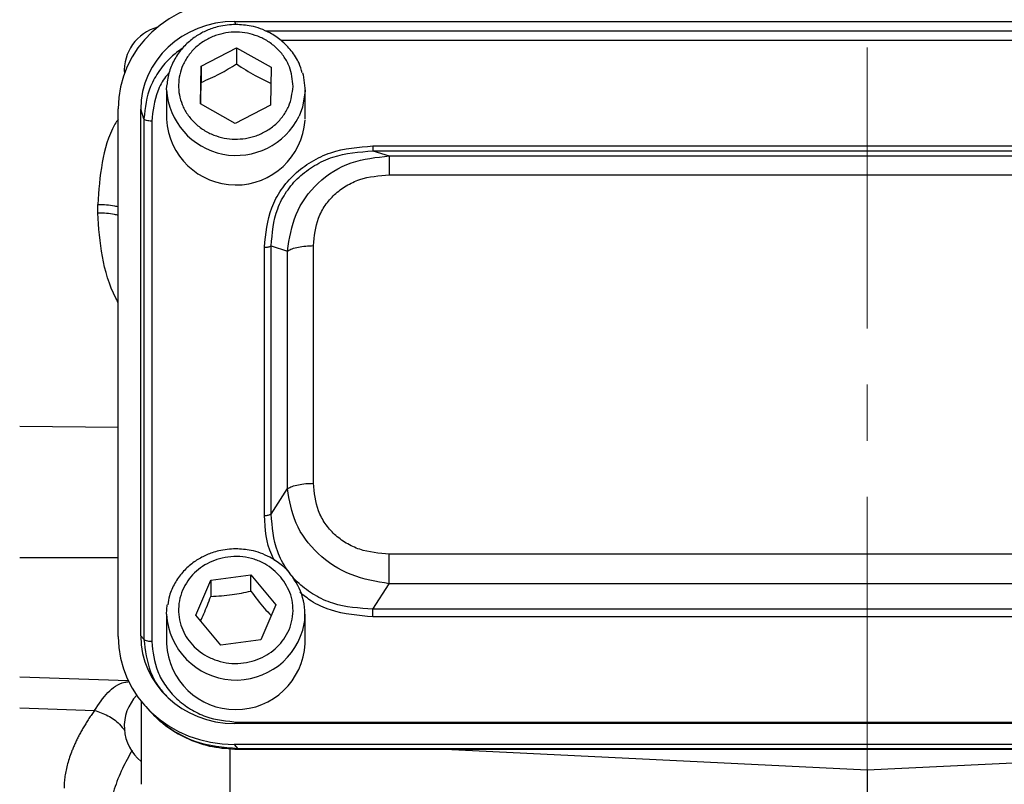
# Model space of a CAD drawing. Header units: inches. Extents: x 0.6 to 16.3, y 0.2 to 11.5.
# Tile 6 of 37: x 3 to 4.8, y 5.9 to 7.3. Entities that reach past the tile are written whole.
import ezdxf

# ---------------------------------------------------------------- set-up
doc = ezdxf.new("R2010")
doc.units = ezdxf.units.IN
doc.header["$MEASUREMENT"] = 0
doc.linetypes.add('CENTERX2', pattern=[0.8, 0.5, -0.1, 0.1, -0.1])

msp = doc.modelspace()

# ---------------------------------------------------------------- linework, layer by layer
at = {"color": 7, "linetype": 'CENTERX2', "lineweight": 18}
msp.add_line((4.5405, 4.337), (4.5405, 10.3211), dxfattribs=at)
at = {"color": 7, "linetype": 'Continuous', "lineweight": 25}
for p, q in [((3.4139, 7.2833), (5.6678, 7.2833)), ((3.3541, 7.2037), (3.417, 7.2364)), ((3.417, 7.2364), (3.4788, 7.2018)), ((3.417, 7.2364), (3.417, 7.2077)), ((3.3529, 7.1365), (3.3541, 7.2037)), ((3.3541, 7.2037), (3.3541, 7.175)), ((3.4788, 7.2018), (3.4776, 7.1346)), ((3.2925, 7.1615), (3.2928, 7.1696)), ((3.2925, 7.1615), (3.2925, 7.1094)), ((3.5392, 7.1094), (3.5392, 7.1615)), ((3.2065, 6.1886), (3.2065, 7.1281)), ((3.2465, 6.1898), (3.2465, 7.127)), ((3.2522, 7.1101), (3.2465, 7.127)), ((3.4147, 7.1019), (3.3529, 7.1365)), ((3.4776, 7.1346), (3.4147, 7.1019)), ((3.2522, 7.1101), (3.2522, 6.1835)), ((3.266, 7.1059), (3.266, 6.1793)), ((3.6602, 7.0619), (5.4215, 7.0619)), ((3.6602, 7.0531), (3.6892, 7.044)), ((3.6602, 7.0531), (5.4215, 7.0531)), ((3.6892, 7.044), (5.3925, 7.044)), ((3.6892, 7.0104), (5.3925, 7.0104)), ((3.17, 6.9424), (3.17, 6.9577)), ((3.4668, 6.4039), (3.4668, 6.8813)), ((3.4789, 6.4064), (3.4789, 6.8838)), ((3.4789, 6.8838), (3.5079, 6.8747)), ((3.5541, 6.4612), (3.5541, 6.8843)), ((3.5079, 6.4516), (3.5079, 6.8747)), ((3.4789, 6.4064), (3.5079, 6.4516)), ((5.3925, 6.335), (3.6892, 6.335)), ((3.3714, 6.2885), (3.4427, 6.2979)), ((3.4427, 6.2979), (3.4871, 6.245)), ((3.4427, 6.2693), (3.4427, 6.2979)), ((3.3446, 6.2261), (3.3714, 6.2885)), ((3.3714, 6.2885), (3.3714, 6.2598)), ((3.6602, 6.2372), (3.6892, 6.2824)), ((5.3925, 6.2824), (3.6892, 6.2824)), ((3.2925, 6.2279), (3.2938, 6.2445)), ((3.4871, 6.245), (3.4603, 6.1827)), ((3.2925, 6.2279), (3.2925, 6.1758)), ((3.5392, 6.1758), (3.5392, 6.2279)), ((5.4215, 6.2372), (3.6602, 6.2372)), ((3.389, 6.1732), (3.3446, 6.2261)), ((5.4215, 6.2234), (3.6602, 6.2234)), ((3.2522, 6.1835), (3.2465, 6.1898)), ((3.4603, 6.1827), (3.389, 6.1732)), ((3.0308, 6.1166), (3.2242, 6.1098)), ((3.2472, 6.0731), (3.2472, 5.9252)), ((3.0308, 6.0615), (3.1643, 6.0568)), ((3.2554, 6.0635), (3.2629, 6.0552)), ((3.4196, 6.0359), (5.6621, 6.0359)), ((5.6678, 6.0335), (3.4139, 6.0335)), ((3.4127, 5.9962), (3.4196, 5.9886)), ((5.669, 5.9962), (3.4127, 5.9962)), ((5.6621, 5.9886), (3.4196, 5.9886)), ((3.4196, 5.9876), (5.6621, 5.9876)), ((3.7886, 5.9876), (4.5405, 5.9508)), ((4.5405, 5.9508), (5.2924, 5.9876)), ((4.5405, 5.9508), (4.5405, 5.7844))]:
    msp.add_line(p, q, dxfattribs=at)
at = {"color": 8, "linetype": 'Continuous', "lineweight": 25}
for p, q in [((3.4157, 7.2778), (3.4139, 7.2833)), ((5.6129, 7.2664), (3.4689, 7.2664)), ((5.5852, 7.2493), (3.4969, 7.2493)), ((3.0308, 6.5628), (3.2065, 6.5609)), ((3.0308, 6.3293), (3.2065, 6.3292)), ((3.4051, 5.9892), (3.4051, 5.8976)), ((3.4196, 5.9886), (3.4196, 5.9883))]:
    msp.add_line(p, q, dxfattribs=at)
at = {"color": 7, "linetype": 'Continuous', "lineweight": 25, "flags": 128}
for points in [[(3.5348, 7.1918), (3.5358, 7.1884), (3.5392, 7.1597)], [(3.5392, 7.1597), (3.5348, 7.1311), (3.5286, 7.1149)]]:
    msp.add_lwpolyline(points, dxfattribs=at)
at = {"color": 7, "linetype": 'Continuous', "lineweight": 25}
for centre, radius, start, end in [((3.2972, 7.196), 0.08, 105.0481, 183.9748), ((3.4159, 7.1158), 0.1235, 182.9798, 356.1782), ((3.4297, 6.2279), 0.1094, 351.1464, 40.534), ((3.4158, 6.1817), 0.1235, 182.7185, 357.2815), ((3.2972, 6.0285), 0.08, 136.3519, 231.3178)]:
    msp.add_arc(centre, radius, start, end, dxfattribs=at)
at = {"color": 8, "linetype": 'Continuous', "lineweight": 25}
for centre, radius, start, end in [((3.4167, 7.1694), 0.1245, 183.6601, 334.0025), ((3.4162, 6.2347), 0.1239, 183.1345, 348.9854)]:
    msp.add_arc(centre, radius, start, end, dxfattribs=at)
at = {"color": 7, "linetype": 'Continuous', "lineweight": 25}
for centre, major_axis, start_param, end_param in [((3.4191, 7.1222), (0.2087, -0.0437), 1.792973, 3.333612), ((3.4191, 7.1222), (0.1694, -0.0355), 1.792973, 3.333612), ((3.4191, 6.1946), (0.2087, 0.0437), 2.949574, 4.490212), ((3.4191, 6.1946), (0.1694, 0.0355), 2.949574, 4.490212)]:
    msp.add_ellipse(centre, major_axis=major_axis, ratio=0.927683, start_param=start_param, end_param=end_param, dxfattribs=at)
for points, knots in [([(3.4158, 7.2781), (3.4056, 7.2774), (3.3912, 7.2765), (3.371, 7.2704), (3.3545, 7.2633), (3.3366, 7.2516), (3.3202, 7.2362), (3.3064, 7.2169), (3.2963, 7.1944), (3.294, 7.1781), (3.2929, 7.1698)], [0, 0, 0, 0, 0.166785, 0.233727, 0.344951, 0.461036, 0.586403, 0.718804, 0.857982, 1, 1, 1, 1]), ([(3.5178, 7.1676), (3.5163, 7.1557), (3.5139, 7.1373), (3.5008, 7.1153), (3.4874, 7.1003), (3.4708, 7.0881), (3.4469, 7.077), (3.4142, 7.0716), (3.3817, 7.0779), (3.3582, 7.0898), (3.3421, 7.1024), (3.3291, 7.1178), (3.3171, 7.1402), (3.3114, 7.1707), (3.3182, 7.201), (3.3309, 7.223), (3.3444, 7.238), (3.3609, 7.2501), (3.3848, 7.2613), (3.4175, 7.2667), (3.45, 7.2603), (3.4735, 7.2485), (3.4896, 7.2359), (3.5025, 7.2205), (3.5149, 7.1981), (3.5167, 7.1796), (3.5178, 7.1676)], [0, 0, 0, 0, 0.059864, 0.09209, 0.125, 0.15791, 0.190136, 0.25, 0.309864, 0.34209, 0.375, 0.40791, 0.440136, 0.5, 0.559864, 0.59209, 0.625, 0.65791, 0.690136, 0.75, 0.809864, 0.84209, 0.875, 0.90791, 0.940136, 1, 1, 1, 1]), ([(3.5339, 7.1922), (3.5323, 7.1978), (3.5285, 7.2119), (3.5155, 7.2315), (3.4977, 7.2498), (3.4785, 7.2626), (3.4602, 7.2707), (3.4399, 7.2766), (3.425, 7.2775), (3.4158, 7.2781)], [0, 0, 0, 0, 0.115243, 0.284584, 0.450048, 0.6038, 0.720503, 0.829177, 1, 1, 1, 1]), ([(3.3541, 7.175), (3.3653, 7.1798), (3.3863, 7.1888), (3.4072, 7.2017), (3.417, 7.2077)], [0, 0, 0, 0, 0.5347467, 1, 1, 1, 1]), ([(3.417, 7.2077), (3.428, 7.2005), (3.4487, 7.187), (3.4692, 7.1776), (3.4788, 7.1732)], [0, 0, 0, 0, 0.534747, 1, 1, 1, 1]), ([(3.3534, 7.1362), (3.3535, 7.138), (3.3537, 7.1497), (3.3539, 7.1634), (3.3541, 7.175)], [0, 0, 0, 0, 0.159713, 1, 1, 1, 1]), ([(3.4668, 6.8813), (3.4691, 6.9053), (3.4725, 6.9413), (3.4958, 6.9843), (3.5197, 7.0124), (3.5499, 7.0348), (3.5959, 7.0565), (3.6345, 7.0597), (3.6602, 7.0619)], [0, 0, 0, 0, 0.250072, 0.375279, 0.5, 0.624721, 0.749928, 1, 1, 1, 1]), ([(3.4789, 6.8838), (3.4807, 6.9064), (3.4835, 6.9403), (3.5052, 6.9808), (3.5275, 7.007), (3.5557, 7.0279), (3.5992, 7.0483), (3.6358, 7.0512), (3.6602, 7.0531)], [0, 0, 0, 0, 0.251011, 0.37739, 0.5, 0.622613, 0.748989, 1, 1, 1, 1]), ([(3.5079, 6.8747), (3.5114, 6.897), (3.5183, 6.942), (3.5595, 6.9986), (3.6194, 7.0365), (3.6661, 7.0415), (3.6892, 7.044)], [0, 0, 0, 0, 0.2475173, 0.5, 0.7524827, 1, 1, 1, 1]), ([(3.5541, 6.8843), (3.5557, 6.9011), (3.5582, 6.9263), (3.5744, 6.9563), (3.5912, 6.9758), (3.6121, 6.9915), (3.6443, 7.0067), (3.6713, 7.0089), (3.6892, 7.0104)], [0, 0, 0, 0, 0.250062, 0.37621, 0.5, 0.623853, 0.749938, 1, 1, 1, 1]), ([(3.6892, 6.335), (3.6713, 6.3365), (3.6443, 6.3388), (3.6121, 6.354), (3.5912, 6.3696), (3.5744, 6.3892), (3.5582, 6.4192), (3.5557, 6.4444), (3.5541, 6.4612)], [0, 0, 0, 0, 0.250062, 0.37621, 0.5, 0.623853, 0.749938, 1, 1, 1, 1]), ([(3.6892, 6.2824), (3.6661, 6.2862), (3.6194, 6.2941), (3.5595, 6.3333), (3.5183, 6.3885), (3.5114, 6.4307), (3.5079, 6.4516)], [0, 0, 0, 0, 0.247517, 0.5, 0.752483, 1, 1, 1, 1]), ([(3.6602, 6.2372), (3.6358, 6.2387), (3.5992, 6.241), (3.5557, 6.2611), (3.5275, 6.2819), (3.5052, 6.3082), (3.4835, 6.3491), (3.4807, 6.3835), (3.4789, 6.4064)], [0, 0, 0, 0, 0.251011, 0.37739, 0.5, 0.622613, 0.748989, 1, 1, 1, 1]), ([(3.4158, 6.3445), (3.4056, 6.3438), (3.3912, 6.3429), (3.371, 6.3368), (3.3545, 6.3297), (3.3366, 6.3181), (3.3201, 6.3026), (3.3065, 6.2833), (3.2973, 6.2637), (3.2953, 6.2502), (3.2945, 6.2449)], [0, 0, 0, 0, 0.175631, 0.246124, 0.363248, 0.485491, 0.617507, 0.75693, 0.903491, 1, 1, 1, 1]), ([(3.5154, 6.2965), (3.5152, 6.2968), (3.5105, 6.3045), (3.4974, 6.316), (3.4786, 6.3291), (3.4601, 6.3371), (3.4399, 6.3431), (3.425, 6.3439), (3.4158, 6.3445)], [0, 0, 0, 0, 0.012116, 0.240598, 0.452907, 0.614056, 0.764118, 1, 1, 1, 1]), ([(3.4961, 6.2943), (3.5029, 6.2841), (3.5135, 6.2684), (3.5181, 6.2436), (3.5178, 6.2241), (3.5132, 6.2049), (3.5021, 6.1822), (3.4803, 6.1588), (3.4508, 6.1447), (3.4245, 6.14), (3.4035, 6.1404), (3.383, 6.1447), (3.3587, 6.1551), (3.3337, 6.1754), (3.3185, 6.2029), (3.3135, 6.2274), (3.3139, 6.2471), (3.3185, 6.2662), (3.3296, 6.2889), (3.3514, 6.3123), (3.3809, 6.3265), (3.4071, 6.3311), (3.4282, 6.3308), (3.4486, 6.3264), (3.4733, 6.3163), (3.4871, 6.303), (3.4961, 6.2943)], [0, 0, 0, 0, 0.059864, 0.09209, 0.125, 0.15791, 0.190136, 0.25, 0.309864, 0.34209, 0.375, 0.40791, 0.440136, 0.5, 0.559864, 0.59209, 0.625, 0.65791, 0.690136, 0.75, 0.809864, 0.84209, 0.875, 0.90791, 0.940136, 1, 1, 1, 1]), ([(3.3714, 6.2598), (3.3841, 6.2604), (3.408, 6.2617), (3.4317, 6.2669), (3.4427, 6.2693)], [0, 0, 0, 0, 0.534747, 1, 1, 1, 1]), ([(3.4427, 6.2693), (3.4506, 6.2587), (3.4627, 6.2426), (3.4747, 6.2299), (3.4787, 6.2256)], [0, 0, 0, 0, 0.6594588, 1, 1, 1, 1]), ([(3.3531, 6.216), (3.355, 6.2202), (3.3612, 6.2333), (3.3673, 6.2491), (3.3714, 6.2598)], [0, 0, 0, 0, 0.319899, 1, 1, 1, 1]), ([(3.266, 6.1793), (3.268, 6.1612), (3.2711, 6.1333), (3.2902, 6.0998), (3.3099, 6.0769), (3.3344, 6.0585), (3.3703, 6.0407), (3.4001, 6.0378), (3.4196, 6.0359)], [0, 0, 0, 0, 0.240853, 0.369278, 0.5, 0.630722, 0.759147, 1, 1, 1, 1]), ([(3.1643, 6.0568), (3.1625, 6.0543), (3.1591, 6.0494), (3.1542, 6.0421), (3.1495, 6.0348), (3.1451, 6.0276), (3.1409, 6.0204), (3.137, 6.0132), (3.1334, 6.0061), (3.13, 5.9991), (3.1269, 5.992), (3.1233, 5.9835), (3.1196, 5.9734), (3.1161, 5.9619), (3.1134, 5.9506), (3.1114, 5.9396), (3.1102, 5.9288), (3.11, 5.9217), (3.11, 5.9182)], [0, 0, 0, 0, 0.050606, 0.101049, 0.151346, 0.201514, 0.25157, 0.301531, 0.351415, 0.401238, 0.451018, 0.500773, 0.585188, 0.668997, 0.752291, 0.83516, 0.917698, 1, 1, 1, 1]), ([(3.2629, 6.0552), (3.2732, 6.0453), (3.2937, 6.0253), (3.3322, 6.0044), (3.3745, 5.9902), (3.4044, 5.9886), (3.4196, 5.9877)], [0, 0, 0, 0, 0.2462368, 0.4929548, 0.7428316, 1, 1, 1, 1]), ([(3.4196, 5.9886), (3.3936, 5.9909), (3.3534, 5.9944), (3.306, 6.0186), (3.2802, 6.0363), (3.2694, 6.0492), (3.2671, 6.0519)], [0, 0, 0, 0, 0.45003, 0.6947845, 0.9359304, 1, 1, 1, 1])]:
    msp.add_open_spline(points, degree=3, knots=knots, dxfattribs=at)
at = {"color": 8, "linetype": 'Continuous', "lineweight": 25}
for points, knots in [([(3.3202, 7.235), (3.3136, 7.2303), (3.298, 7.2193), (3.2789, 7.1963), (3.2579, 7.1602), (3.2544, 7.1298), (3.2522, 7.1101)], [0, 0, 0, 0, 0.158648, 0.375122, 0.594974, 1, 1, 1, 1]), ([(3.297, 7.1919), (3.2949, 7.1896), (3.2862, 7.1799), (3.2715, 7.1517), (3.2681, 7.124), (3.266, 7.1059)], [0, 0, 0, 0, 0.099444, 0.412633, 1, 1, 1, 1]), ([(3.2065, 7.1097), (3.2045, 7.1066), (3.1891, 7.0831), (3.1752, 7.0306), (3.1717, 6.9825), (3.17, 6.9577)], [0, 0, 0, 0, 0.068239, 0.521393, 1, 1, 1, 1]), ([(3.17, 6.9577), (3.1805, 6.9574), (3.1939, 6.957), (3.2043, 6.954), (3.2065, 6.9534)], [0, 0, 0, 0, 0.786207, 1, 1, 1, 1]), ([(3.2065, 6.7821), (3.205, 6.785), (3.1914, 6.8109), (3.1752, 6.8642), (3.1717, 6.9164), (3.17, 6.9424)], [0, 0, 0, 0, 0.060535, 0.531188, 1, 1, 1, 1]), ([(3.2065, 6.938), (3.2043, 6.9386), (3.1939, 6.9416), (3.1805, 6.942), (3.17, 6.9424)], [0, 0, 0, 0, 0.213793, 1, 1, 1, 1]), ([(3.4852, 6.3236), (3.4833, 6.3269), (3.4697, 6.3514), (3.4681, 6.3796), (3.4668, 6.4039)], [0, 0, 0, 0, 0.134859, 1, 1, 1, 1]), ([(3.6602, 6.2234), (3.6346, 6.2256), (3.5961, 6.229), (3.5531, 6.2483), (3.5368, 6.2614), (3.5302, 6.2667)], [0, 0, 0, 0, 0.543095, 0.815014, 1, 1, 1, 1]), ([(3.2522, 6.1835), (3.2545, 6.1637), (3.2582, 6.1332), (3.2763, 6.0998), (3.2882, 6.087), (3.2926, 6.0822)], [0, 0, 0, 0, 0.536037, 0.827011, 1, 1, 1, 1]), ([(3.1643, 6.0568), (3.1718, 6.0681), (3.1867, 6.0908), (3.2083, 6.1056), (3.2231, 6.1078), (3.2257, 6.1081)], [0, 0, 0, 0, 0.454352, 0.903254, 1, 1, 1, 1]), ([(3.1643, 6.0568), (3.1722, 6.054), (3.1882, 6.0486), (3.2071, 6.0353), (3.2151, 6.0247), (3.2181, 6.0208)], [0, 0, 0, 0, 0.386429, 0.772598, 1, 1, 1, 1]), ([(3.2311, 5.9857), (3.2251, 5.9749), (3.2121, 5.9515), (3.1984, 5.9159), (3.1889, 5.8802), (3.1877, 5.8577), (3.1872, 5.847)], [0, 0, 0, 0, 0.223144, 0.482958, 0.751361, 1, 1, 1, 1])]:
    msp.add_open_spline(points, degree=3, knots=knots, dxfattribs=at)
at = {"color": 7, "linetype": 'Continuous', "lineweight": 25}
for points in [[(3.266, 7.1059), (3.2643, 7.106), (3.2611, 7.1061), (3.2568, 7.107), (3.2535, 7.1084), (3.2526, 7.1095), (3.2522, 7.1101)], [(3.6602, 7.0619), (3.6602, 7.0608), (3.6602, 7.0586), (3.6602, 7.0559), (3.6602, 7.0539), (3.6602, 7.0534), (3.6602, 7.0531)], [(3.6892, 7.044), (3.6892, 7.0429), (3.6892, 7.0408), (3.6892, 7.0332), (3.6892, 7.0231), (3.6892, 7.0146), (3.6892, 7.0104)], [(3.4668, 6.8813), (3.468, 6.8813), (3.4704, 6.8814), (3.4738, 6.8819), (3.4768, 6.8827), (3.4782, 6.8835), (3.4789, 6.8838)], [(3.5079, 6.8747), (3.5106, 6.8761), (3.5158, 6.8789), (3.5272, 6.8819), (3.5402, 6.8839), (3.5495, 6.8842), (3.5541, 6.8843)], [(3.5079, 6.4516), (3.5106, 6.453), (3.5158, 6.4558), (3.5272, 6.4588), (3.5402, 6.4608), (3.5495, 6.461), (3.5541, 6.4612)], [(3.4668, 6.4039), (3.468, 6.404), (3.4704, 6.404), (3.4738, 6.4046), (3.4768, 6.4054), (3.4782, 6.4061), (3.4789, 6.4064)], [(3.6892, 6.2824), (3.6892, 6.2862), (3.6892, 6.2939), (3.6892, 6.3075), (3.6892, 6.3216), (3.6892, 6.3306), (3.6892, 6.335)], [(3.6602, 6.2234), (3.6602, 6.2245), (3.6602, 6.2269), (3.6602, 6.2306), (3.6602, 6.2342), (3.6602, 6.2362), (3.6602, 6.2372)], [(3.266, 6.1793), (3.2643, 6.1794), (3.2611, 6.1795), (3.2568, 6.1804), (3.2535, 6.1818), (3.2526, 6.1829), (3.2522, 6.1835)]]:
    msp.add_open_spline(points, degree=3, dxfattribs=at)

doc.saveas('drawing.dxf')
